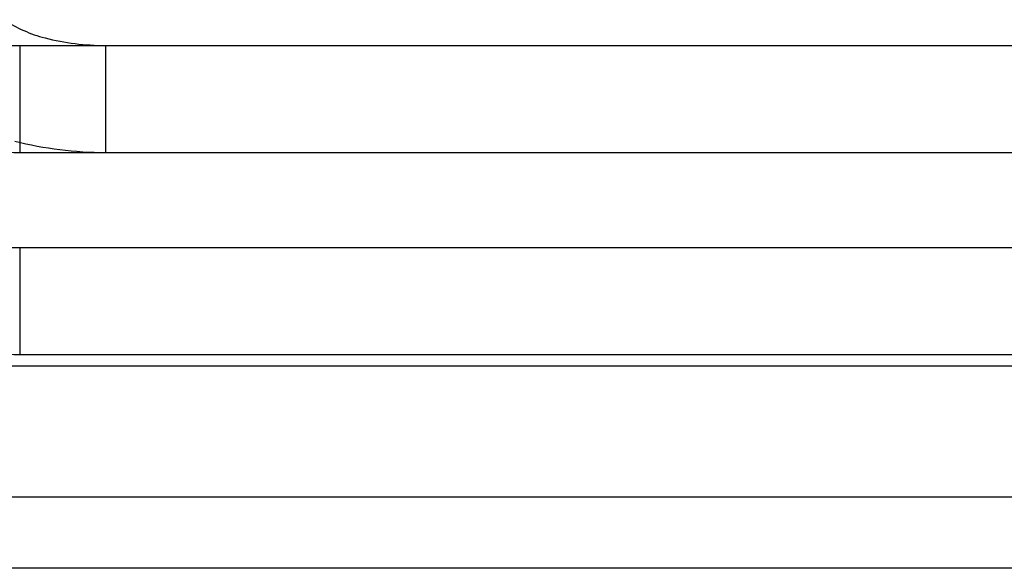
# Model space of a CAD drawing. Header units: inches. Extents: x -3371 to 2763, y -983 to 646.
# Tile 88 of 96: x 2526.74 to 2535.96, y 98.39 to 103.52. Entities that reach past the tile are written whole.
import ezdxf

# ---------------------------------------------------------------- set-up
doc = ezdxf.new("R2010")
doc.units = ezdxf.units.IN
doc.header["$LTSCALE"] = 12
doc.header["$MEASUREMENT"] = 0
doc.layers.add('White', color=7, linetype='Continuous')

msp = doc.modelspace()

# ---------------------------------------------------------------- linework, layer by layer
at = {"layer": 'White', "color": 7, "linetype": 'Continuous'}
for p, q in [((2526.7384, 103.2827), (2540.3728, 103.2827)), ((2526.7384, 103.2827), (2526.7384, 102.2827)), ((2526.7384, 103.2827), (2540.3728, 103.2827)), ((2526.7384, 103.2827), (2526.7384, 102.2827)), ((2526.7384, 103.2827), (2540.3728, 103.2827)), ((2526.7384, 103.2827), (2526.7384, 102.2827)), ((2526.7384, 103.2827), (2540.3728, 103.2827)), ((2526.7384, 103.2827), (2526.7384, 102.2827)), ((2526.7384, 103.2827), (2540.3728, 103.2827)), ((2526.7384, 103.2827), (2526.7384, 102.2827)), ((2527.5429, 103.2827), (2541.1773, 103.2827)), ((2527.5429, 103.2827), (2527.5429, 102.2827)), ((2527.5429, 103.2827), (2541.1773, 103.2827)), ((2527.5429, 103.2827), (2527.5429, 102.2827)), ((2527.5429, 103.2827), (2541.1773, 103.2827)), ((2527.5429, 103.2827), (2527.5429, 102.2827)), ((2527.5429, 103.2827), (2541.1773, 103.2827)), ((2527.5429, 103.2827), (2527.5429, 102.2827)), ((2527.5429, 103.2827), (2541.1773, 103.2827)), ((2527.5429, 103.2827), (2527.5429, 102.2827)), ((2526.7384, 102.2827), (2540.3728, 102.2827)), ((2526.7384, 102.2827), (2540.3728, 102.2827)), ((2526.7384, 102.2827), (2540.3728, 102.2827)), ((2526.7384, 102.2827), (2540.3728, 102.2827)), ((2526.7384, 102.2827), (2540.3728, 102.2827)), ((2527.5429, 102.2827), (2541.1773, 102.2827)), ((2527.5429, 102.2827), (2541.1773, 102.2827)), ((2527.5429, 102.2827), (2541.1773, 102.2827)), ((2527.5429, 102.2827), (2541.1773, 102.2827)), ((2527.5429, 102.2827), (2541.1773, 102.2827)), ((2526.7384, 101.3938), (2540.3728, 101.3938)), ((2526.7384, 101.3938), (2526.7384, 100.3938)), ((2526.7384, 101.3938), (2540.3728, 101.3938)), ((2526.7384, 101.3938), (2526.7384, 100.3938)), ((2526.7384, 101.3938), (2540.3728, 101.3938)), ((2526.7384, 101.3938), (2526.7384, 100.3938)), ((2526.7384, 101.3938), (2540.3728, 101.3938)), ((2526.7384, 101.3938), (2526.7384, 100.3938)), ((2526.7384, 101.3938), (2540.3728, 101.3938)), ((2526.7384, 101.3938), (2526.7384, 100.3938)), ((2526.7384, 100.3938), (2540.3728, 100.3938)), ((2526.7384, 100.3938), (2540.3728, 100.3938)), ((2526.7384, 100.3938), (2540.3728, 100.3938)), ((2526.7384, 100.3938), (2540.3728, 100.3938)), ((2526.7384, 100.3938), (2540.3728, 100.3938)), ((2548.7418, 100.2827), (2520.2418, 100.2827)), ((2548.7418, 100.2827), (2520.2418, 100.2827)), ((2548.7418, 100.2827), (2520.2418, 100.2827)), ((2548.7418, 100.2827), (2520.2418, 100.2827)), ((2548.7418, 100.2827), (2520.2418, 100.2827)), ((2549.5462, 100.2827), (2521.0462, 100.2827)), ((2549.5462, 100.2827), (2521.0462, 100.2827)), ((2549.5462, 100.2827), (2521.0462, 100.2827)), ((2549.5462, 100.2827), (2521.0462, 100.2827)), ((2549.5462, 100.2827), (2521.0462, 100.2827)), ((2548.7418, 98.3938), (2520.2418, 98.3938)), ((2548.7418, 98.3938), (2520.2418, 98.3938)), ((2548.7418, 98.3938), (2520.2418, 98.3938)), ((2548.7418, 98.3938), (2520.2418, 98.3938)), ((2548.7418, 98.3938), (2520.2418, 98.3938))]:
    msp.add_line(p, q, dxfattribs=at)
at = {"layer": 'White', "color": 7}
msp.add_line((2517.5934, 99.0618), (2549.5462, 99.0618), dxfattribs=at)
at = {"layer": 'White', "color": 7, "linetype": 'Continuous'}
for centre, radius, start, end in [((2527.283, 104.5667), 1.2515, 236.45435, 255.79627), ((2527.283, 104.5667), 1.2515, 236.45435, 255.79627), ((2527.283, 104.5667), 1.2515, 236.45435, 255.79627), ((2527.283, 104.5667), 1.2515, 236.45435, 255.79627), ((2527.283, 104.5667), 1.2515, 236.45435, 255.79627), ((2526.7384, 105.5934), 2.3107, 255.7962, 269.99994), ((2526.7384, 105.5934), 2.3107, 255.7962, 269.99994), ((2526.7384, 105.5934), 2.3107, 255.7962, 269.99994), ((2526.7384, 105.5934), 2.3107, 255.7962, 269.99994), ((2526.7384, 105.5934), 2.3107, 255.7962, 269.99994), ((2527.5429, 105.5934), 2.3107, 255.7962, 269.99994), ((2527.5429, 105.5934), 2.3107, 255.7962, 269.99994), ((2527.5429, 105.5934), 2.3107, 255.7962, 269.99994), ((2527.5429, 105.5934), 2.3107, 255.7962, 269.99994), ((2527.5429, 105.5934), 2.3107, 255.7962, 269.99994), ((2526.7384, 105.7487), 3.466, 255.79623, 269.99997), ((2526.7384, 105.7487), 3.466, 255.79623, 269.99997), ((2526.7384, 105.7487), 3.466, 255.79623, 269.99997), ((2526.7384, 105.7487), 3.466, 255.79623, 269.99997), ((2526.7384, 105.7487), 3.466, 255.79623, 269.99997), ((2527.5429, 105.7487), 3.466, 255.79623, 269.99997), ((2527.5429, 105.7487), 3.466, 255.79623, 269.99997), ((2527.5429, 105.7487), 3.466, 255.79623, 269.99997), ((2527.5429, 105.7487), 3.466, 255.79623, 269.99997), ((2527.5429, 105.7487), 3.466, 255.79623, 269.99997), ((2526.7384, 103.7045), 2.3107, 255.7962, 269.99994), ((2526.7384, 103.7045), 2.3107, 255.7962, 269.99994), ((2526.7384, 103.7045), 2.3107, 255.7962, 269.99994), ((2526.7384, 103.7045), 2.3107, 255.7962, 269.99994), ((2526.7384, 103.7045), 2.3107, 255.7962, 269.99994), ((2526.7384, 103.8598), 3.466, 255.79623, 269.99997), ((2526.7384, 103.8598), 3.466, 255.79623, 269.99997), ((2526.7384, 103.8598), 3.466, 255.79623, 269.99997), ((2526.7384, 103.8598), 3.466, 255.79623, 269.99997), ((2526.7384, 103.8598), 3.466, 255.79623, 269.99997)]:
    msp.add_arc(centre, radius, start, end, dxfattribs=at)

doc.saveas('drawing.dxf')
